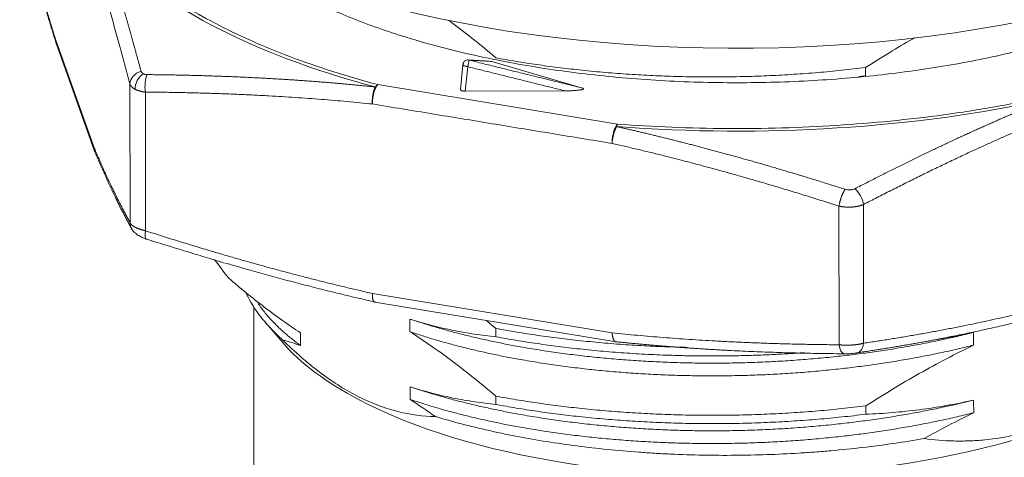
# Model space of a CAD drawing. Header units: millimetres. Extents: x 1891 to 2149, y 1634 to 1816.
# Tile 17 of 22: x 2044.98 to 2064.81, y 1760.74 to 1769.55. Entities that reach past the tile are written whole.
import ezdxf

# ---------------------------------------------------------------- set-up
doc = ezdxf.new("R2010")
doc.units = ezdxf.units.MM
doc.layers.add('20', color=7, linetype='Continuous', lineweight=18)

msp = doc.modelspace()

# ---------------------------------------------------------------- linework, layer by layer
at = {"layer": '20', "color": 7}
for p, q in [((2046.47959, 1766.98711), (2045.71148, 1769.13566)), ((2045.72408, 1769.05792), (2046.49379, 1766.90488)), ((2056.31628, 1768.17416), (2054.491, 1768.70797)), ((2062.01783, 1768.41725), (2062.01771, 1768.58525)), ((2047.20639, 1765.46422), (2047.20453, 1768.25596)), ((2057.02303, 1767.44859), (2052.1954, 1768.24182)), ((2047.51588, 1768.09228), (2047.51774, 1765.30053)), ((2053.95729, 1768.10851), (2055.96749, 1768.11652)), ((2061.97831, 1765.82847), (2061.98017, 1763.03673)), ((2061.48568, 1763.00545), (2061.48382, 1765.79719)), ((2047.23918, 1765.34031), (2047.243, 1765.33348)), ((2056.91587, 1763.24531), (2052.08824, 1764.03854)), ((2052.14014, 1763.86102), (2052.17334, 1763.85556)), ((2052.17334, 1763.85556), (2056.95678, 1763.06959)), ((2049.70018, 1763.76579), (2049.70246, 1760.35014)), ((2049.93275, 1763.45428), (2050.27529, 1763.05567)), ((2054.57382, 1763.1669), (2054.57371, 1763.33491)), ((2056.95678, 1763.06959), (2056.98644, 1763.06472)), ((2054.57473, 1761.8048), (2054.57461, 1761.97281)), ((2062.02237, 1761.60674), (2062.02226, 1761.77474))]:
    msp.add_line(p, q, dxfattribs=at)
msp.add_arc((2046.77628, 1767.00587), 0.3, 199.674364, 202.505553, dxfattribs=at)
for centre, major_axis, ratio, start_param, end_param in [((2059.44301, 1774.52251), (-13.25, -0.00884), 0.41882219, 0.67191622, 3.14160078), ((2059.44404, 1772.97879), (13.54519, 0.00903), 0.41882219, 3.48395972, 4.14305923), ((2046.00817, 1769.15443), (0.28619, 0.08997), 0.87014242, 2.86581044, 3.15197713), ((2047.50122, 1768.27473), (-0.29002, -0.07673), 0.82032241, 4.7475128, 6.04634042), ((2047.54253, 1768.22718), (-0.1396, -0.26554), 0.71068174, 4.09342717, 5.35006423), ((2047.62576, 1768.20925), (0.00227, 0.29999), 0.3950401, 0.67551681, 1.97434429), ((2059.44404, 1772.97879), (13.54519, 0.00903), 0.41882219, 4.53115681, 5.19025633), ((2046.77628, 1767.00587), (-0.28249, -0.10099), 0.89809869, 5.973123, 6.28323063), ((2046.77628, 1767.00587), (-0.27715, -0.11483), 0.92253587, 5.92806385, 6.27101223), ((2061.7915, 1765.92668), (-0.13847, 0.26613), 0.49169544, 4.09631927, 5.3951469), ((2047.50309, 1765.48298), (-0.2627, -0.14487), 0.95314867, 5.82357688, 6.27441103), ((2047.62763, 1765.41751), (0.09169, 0.28564), 0.26221384, 2.07511289, 3.11177451), ((2059.44973, 1764.44295), (9.75, 0.0065), 0.41882219, 3.48658685, 3.81350885), ((2059.44973, 1764.44295), (9.75, 0.0065), 0.41882219, 3.81350885, 5.93820722), ((2061.59556, 1763.12243), (0.00227, 0.29999), 0.3950401, 1.97434431, 3.06049254), ((2061.79336, 1763.13494), (-0.04376, 0.29679), 0.6245217, 3.09967175, 3.20984625), ((2061.79336, 1763.13494), (-0.04376, 0.29679), 0.6245217, 3.20984625, 4.28476851), ((2061.59556, 1763.12243), (0.00227, 0.29999), 0.3950401, 3.06049169, 3.15502333)]:
    msp.add_ellipse(centre, major_axis=major_axis, ratio=ratio, start_param=start_param, end_param=end_param, dxfattribs=at)
for points, degree in [([(2044.98399, 1771.6807), (2045.36981, 1770.22241), (2045.71148, 1769.13566)], 2), ([(2044.99255, 1771.61608), (2045.35793, 1770.22781), (2045.72739, 1769.04734)], 2), ([(2052.1954, 1768.24182), (2051.88418, 1768.32502), (2051.27815, 1768.50218), (2050.4245, 1768.79837), (2049.63204, 1769.12302), (2048.90614, 1769.47391), (2048.25173, 1769.84867), (2047.67325, 1770.24476), (2047.17461, 1770.65948), (2046.89768, 1770.94651), (2046.77356, 1771.09218)], 3), ([(2047.20453, 1768.25596), (2046.81872, 1769.71423), (2046.47705, 1770.80099)], 2), ([(2053.91113, 1768.64238), (2053.85895, 1768.13671)], 1), ([(2054.00663, 1768.60406), (2053.99016, 1768.43887), (2053.97372, 1768.27369), (2053.95729, 1768.10851)], 3), ([(2054.491, 1768.70797), (2054.23938, 1768.72729), (2054.03167, 1768.73637)], 2), ([(2054.03167, 1768.73637), (2055.17304, 1768.45423), (2056.31628, 1768.17416)], 2), ([(2052.1954, 1768.24182), (2052.1841, 1768.22978), (2052.1728, 1768.21339), (2052.16203, 1768.19341)], 3), ([(2052.08571, 1767.85242), (2049.93882, 1768.07391), (2047.51588, 1768.09228)], 2), ([(2056.91333, 1767.05919), (2052.08571, 1767.85242)], 1), ([(2065.63398, 1767.99321), (2065.30597, 1767.92183), (2064.63595, 1767.7904), (2063.59569, 1767.62853), (2062.52727, 1767.50305), (2061.43793, 1767.4148), (2060.33507, 1767.3644), (2059.22616, 1767.35217), (2058.11873, 1767.3782), (2057.38644, 1767.42094), (2057.02303, 1767.44859)], 3), ([(2065.82097, 1767.62258), (2064.01584, 1766.88862), (2061.97831, 1765.82847)], 2), ([(2056.98966, 1767.40018), (2057.00042, 1767.42016), (2057.01172, 1767.43655), (2057.02303, 1767.44859)], 3), ([(2061.48382, 1765.79719), (2059.06029, 1766.57517), (2056.91333, 1767.05919)], 2), ([(2046.47959, 1766.98711), (2046.82107, 1766.16293), (2047.20639, 1765.46422)], 2), ([(2046.49363, 1766.90438), (2046.86738, 1766.00738), (2047.2386, 1765.34141)], 2), ([(2047.51774, 1765.30053), (2049.94128, 1764.52256), (2052.08824, 1764.03854)], 2), ([(2047.53373, 1765.13272), (2049.11084, 1764.64986)], 1), ([(2049.18864, 1764.35034), (2049.0945, 1764.47171), (2049.00114, 1764.59545), (2048.90849, 1764.72134)], 3), ([(2061.98017, 1763.03673), (2064.01813, 1763.33724), (2065.82352, 1763.80869)], 2), ([(2052.84434, 1763.52353), (2052.84451, 1763.26732)], 1), ([(2054.38276, 1763.49501), (2054.4465, 1763.44223), (2054.51015, 1763.38885), (2054.57371, 1763.33491)], 3), ([(2050.63889, 1762.9898), (2050.63872, 1763.24601)], 1), ([(2056.91587, 1763.24531), (2059.06256, 1763.02382), (2061.48568, 1763.00545)], 2), ([(2064.19555, 1762.99813), (2064.19538, 1763.25435)], 1), ([(2050.27963, 1763.10452), (2050.39908, 1763.06909), (2050.51882, 1763.03091), (2050.63889, 1762.9898)], 3), ([(2052.84525, 1762.16143), (2052.84542, 1761.90522)], 1), ([(2052.84542, 1761.90522), (2053.01653, 1761.79564), (2053.18719, 1761.68056), (2053.35742, 1761.56031)], 3), ([(2064.19646, 1761.63603), (2064.19629, 1761.89225)], 1), ([(2063.19725, 1761.11668), (2063.52851, 1761.30162), (2063.8615, 1761.4753), (2064.19646, 1761.63603)], 3)]:
    msp.add_open_spline(points, degree=degree, dxfattribs=at)
for points, knots in [([(2047.42813, 1768.5098), (2047.42154, 1768.53422), (2047.40842, 1768.58287), (2047.3888, 1768.65526), (2047.36934, 1768.72684), (2047.35005, 1768.79758), (2047.33091, 1768.86749), (2047.31194, 1768.93659), (2047.29312, 1769.00486), (2047.27447, 1769.07232), (2047.25597, 1769.13896), (2047.23764, 1769.20479), (2047.21947, 1769.26982), (2047.20146, 1769.33403), (2047.18361, 1769.39745), (2047.16592, 1769.46007), (2047.1484, 1769.52189), (2047.13103, 1769.58292), (2047.11383, 1769.64316), (2047.09679, 1769.70261), (2047.07992, 1769.76129), (2047.0632, 1769.81918), (2047.04665, 1769.87631), (2047.03026, 1769.93266), (2047.01404, 1769.98825), (2046.99798, 1770.04308), (2046.98208, 1770.09715), (2046.96635, 1770.15047), (2046.95078, 1770.20303), (2046.93537, 1770.25486), (2046.92013, 1770.30594), (2046.90505, 1770.35629), (2046.89014, 1770.40591), (2046.87539, 1770.4548), (2046.86081, 1770.50297), (2046.84639, 1770.55042), (2046.83214, 1770.59716), (2046.81805, 1770.64319), (2046.80413, 1770.68852), (2046.79037, 1770.73314), (2046.77678, 1770.77708), (2046.76336, 1770.82032), (2046.7501, 1770.86289), (2046.73701, 1770.90477), (2046.72408, 1770.94598), (2046.71132, 1770.98651), (2046.69873, 1771.02639), (2046.69039, 1771.05269), (2046.68625, 1771.06575)], [0, 0, 0, 0, 0.02671159, 0.05320259, 0.07947297, 0.10552267, 0.13135168, 0.15695997, 0.18234751, 0.20751428, 0.23246025, 0.25718537, 0.28168963, 0.30597301, 0.33003548, 0.35387703, 0.37749765, 0.40089731, 0.42407595, 0.44703356, 0.46977009, 0.49228552, 0.51457983, 0.536653, 0.558505, 0.58013583, 0.60154544, 0.62273381, 0.64370089, 0.66444666, 0.68497109, 0.70527416, 0.72535585, 0.74521614, 0.76485501, 0.78427245, 0.80346843, 0.82244292, 0.84119589, 0.85972731, 0.87803715, 0.89612539, 0.913992, 0.93163697, 0.94906027, 0.96626188, 0.9832418, 1, 1, 1, 1]), ([(2069.56191, 1770.93762), (2069.55903, 1770.93514), (2069.44543, 1770.83746), (2069.20981, 1770.65154), (2068.82175, 1770.38845), (2068.39969, 1770.13989), (2067.94874, 1769.90778), (2067.47349, 1769.69211), (2066.97764, 1769.49298), (2066.45366, 1769.30693), (2065.90379, 1769.13449), (2065.32982, 1768.97642), (2064.72193, 1768.8305), (2064.08121, 1768.69816), (2063.40868, 1768.58127), (2062.70992, 1768.48153), (2061.98736, 1768.40004), (2061.24342, 1768.33834), (2060.48594, 1768.29757), (2059.71832, 1768.27815), (2058.944, 1768.28096), (2058.17207, 1768.30618), (2057.40611, 1768.35336), (2056.6498, 1768.42257), (2055.91197, 1768.51287), (2055.19547, 1768.62304), (2054.50335, 1768.75232), (2053.84272, 1768.89892), (2053.21507, 1769.0611), (2052.62214, 1769.23755), (2052.06853, 1769.42611), (2051.55421, 1769.62487), (2051.07942, 1769.83228), (2050.63587, 1770.05149), (2050.22487, 1770.28157), (2049.84822, 1770.52175), (2049.54396, 1770.74442), (2049.37039, 1770.88792), (2049.30309, 1770.94655)], [0, 0, 0, 0, 0.00078363, 0.0308487, 0.05972669, 0.0885349, 0.11739442, 0.14463471, 0.17181485, 0.19903642, 0.22627671, 0.25345685, 0.28067842, 0.30955641, 0.33836462, 0.36722414, 0.39730775, 0.42731364, 0.45737871, 0.48810377, 0.51874643, 0.54945254, 0.5801776, 0.61082026, 0.64152638, 0.67160999, 0.70161588, 0.73168094, 0.76055893, 0.78936715, 0.81822667, 0.84546696, 0.87264709, 0.89986867, 0.92710896, 0.95428909, 0.98151067, 1, 1, 1, 1]), ([(2053.62635, 1769.53439), (2053.65407, 1769.51386), (2053.68178, 1769.49321), (2053.99804, 1769.25581), (2054.28497, 1769.02529), (2054.57007, 1768.78332)], [0, 0, 0, 0, 0.08756557, 0.08756557, 1, 1, 1, 1]), ([(2062.01771, 1768.58525), (2062.19644, 1768.69941), (2062.37575, 1768.81094), (2062.70663, 1769.01065), (2062.85807, 1769.09973), (2063.0099, 1769.18652)], [0, 0, 0, 0, 0.54382914, 0.54382914, 1, 1, 1, 1]), ([(2045.72566, 1769.05349), (2045.7237, 1769.05898), (2045.71957, 1769.07198), (2045.71517, 1769.09138), (2045.71263, 1769.11001), (2045.71162, 1769.12427), (2045.71152, 1769.13235), (2045.71148, 1769.13566)], [0, 0, 0, 0, 0.20913014, 0.48951405, 0.71274149, 0.88198586, 1, 1, 1, 1]), ([(2053.91083, 1768.63937), (2053.90957, 1768.64125), (2053.9087, 1768.64309), (2053.9074, 1768.6478), (2053.90759, 1768.65056), (2053.90953, 1768.65563), (2053.91128, 1768.65794), (2053.91354, 1768.65999)], [0, 0, 0, 0, 0.23495242, 0.23495242, 0.61747621, 0.61747621, 1, 1, 1, 1]), ([(2054.00663, 1768.60406), (2053.99979, 1768.60468), (2053.9926, 1768.6056), (2053.97793, 1768.6081), (2053.97046, 1768.60969), (2053.95596, 1768.61355), (2053.94892, 1768.61582), (2053.93606, 1768.6209), (2053.93025, 1768.62372), (2053.92049, 1768.62964), (2053.91655, 1768.63274), (2053.91257, 1768.63701), (2053.91162, 1768.6382), (2053.91083, 1768.63937)], [0, 0, 0, 0, 0.18567515, 0.18567515, 0.3713503, 0.3713503, 0.55702544, 0.55702544, 0.74270059, 0.74270059, 0.92837574, 0.92837574, 1, 1, 1, 1]), ([(2053.95703, 1768.72455), (2053.96873, 1768.73211), (2053.98197, 1768.7369), (2054.00791, 1768.74051), (2054.02054, 1768.73939), (2054.03167, 1768.73637)], [0, 0, 0, 0, 0.5, 0.5, 1, 1, 1, 1]), ([(2054.03167, 1768.73637), (2054.03212, 1768.73584), (2054.03243, 1768.73465), (2054.03265, 1768.73062), (2054.03256, 1768.72777), (2054.03191, 1768.72026), (2054.03134, 1768.7156), (2054.02969, 1768.70462), (2054.02861, 1768.69832), (2054.02602, 1768.68456), (2054.0245, 1768.67711), (2054.02119, 1768.66181), (2054.0194, 1768.65396), (2054.01573, 1768.63858), (2054.01384, 1768.63106), (2054.01015, 1768.61685), (2054.00835, 1768.61018), (2054.00663, 1768.60406)], [0, 0, 0, 0, 0.125, 0.125, 0.25, 0.25, 0.375, 0.375, 0.5, 0.5, 0.625, 0.625, 0.75, 0.75, 0.875, 0.875, 1, 1, 1, 1]), ([(2055.96749, 1768.11652), (2055.92391, 1768.1273), (2055.83677, 1768.14888), (2055.70603, 1768.18127), (2055.5753, 1768.21368), (2055.44457, 1768.24611), (2055.31384, 1768.27856), (2055.18312, 1768.31103), (2055.05239, 1768.34351), (2054.92167, 1768.37601), (2054.79094, 1768.40853), (2054.66022, 1768.44107), (2054.5295, 1768.47363), (2054.39879, 1768.50621), (2054.26807, 1768.5388), (2054.13735, 1768.57142), (2054.0502, 1768.59318), (2054.00663, 1768.60406)], [0, 0, 0, 0, 0.06675165, 0.13349015, 0.20021571, 0.26692858, 0.33362896, 0.4003171, 0.46699324, 0.53365762, 0.60031047, 0.66695206, 0.73358264, 0.80020246, 0.86681178, 0.93341087, 1, 1, 1, 1]), ([(2047.46982, 1768.46205), (2047.46188, 1768.46622), (2047.44855, 1768.47545), (2047.43491, 1768.49183), (2047.42977, 1768.50374), (2047.42814, 1768.50979), (2047.42813, 1768.5098)], [0, 0, 0, 0, 0.36289684, 0.68997827, 0.99999509, 1, 1, 1, 1]), ([(2047.46982, 1768.46205), (2047.47133, 1768.46128), (2047.47432, 1768.45975), (2047.47903, 1768.45763), (2047.48387, 1768.45566), (2047.48886, 1768.45384), (2047.494, 1768.45217), (2047.49929, 1768.45066), (2047.50473, 1768.44929), (2047.51031, 1768.44808), (2047.51603, 1768.44703), (2047.52191, 1768.44612), (2047.52792, 1768.44537), (2047.53409, 1768.44477), (2047.5404, 1768.44433), (2047.54685, 1768.44403), (2047.55123, 1768.44396), (2047.55344, 1768.44392)], [0, 0, 0, 0, 0.0676139, 0.13472345, 0.201411, 0.26776051, 0.3338573, 0.39978773, 0.46563882, 0.53149802, 0.59745273, 0.66359008, 0.72999648, 0.79675737, 0.86395688, 0.93167752, 1, 1, 1, 1]), ([(2052.14546, 1768.19575), (2052.11565, 1768.19883), (2052.05559, 1768.20505), (2051.96485, 1768.2142), (2051.87279, 1768.2233), (2051.77942, 1768.23232), (2051.68473, 1768.24127), (2051.58872, 1768.25012), (2051.4914, 1768.25887), (2051.39277, 1768.26752), (2051.29283, 1768.27605), (2051.19158, 1768.28447), (2051.08902, 1768.29275), (2050.98515, 1768.30089), (2050.87998, 1768.3089), (2050.77351, 1768.31674), (2050.66573, 1768.32443), (2050.55666, 1768.33195), (2050.44628, 1768.3393), (2050.3346, 1768.34646), (2050.22164, 1768.35343), (2050.10737, 1768.3602), (2049.99182, 1768.36677), (2049.87497, 1768.37313), (2049.75683, 1768.37927), (2049.63741, 1768.38518), (2049.5167, 1768.39086), (2049.39471, 1768.3963), (2049.27144, 1768.40149), (2049.14688, 1768.40643), (2049.02105, 1768.41112), (2048.89394, 1768.41554), (2048.76555, 1768.41969), (2048.63589, 1768.42356), (2048.50496, 1768.42715), (2048.37276, 1768.43046), (2048.2393, 1768.43347), (2048.10456, 1768.43619), (2047.96856, 1768.4386), (2047.8313, 1768.4407), (2047.69277, 1768.44252), (2047.60003, 1768.44345), (2047.55344, 1768.44392)], [0, 0, 0, 0, 0.01937231, 0.03903368, 0.05898409, 0.07922349, 0.09975185, 0.12056914, 0.14167532, 0.16307034, 0.18475416, 0.20672674, 0.22898807, 0.25153812, 0.27437686, 0.29750426, 0.32092028, 0.34462488, 0.36861801, 0.39289963, 0.41746967, 0.44232808, 0.46747485, 0.49290994, 0.51863332, 0.54464496, 0.57094481, 0.59753282, 0.62440894, 0.65157311, 0.6790253, 0.70676549, 0.73479367, 0.76310979, 0.79171383, 0.82060574, 0.84978548, 0.879253, 0.90900827, 0.93905123, 0.96938183, 1, 1, 1, 1]), ([(2047.3078, 1768.14881), (2047.30541, 1768.15008), (2047.30064, 1768.15264), (2047.29373, 1768.1566), (2047.28702, 1768.16066), (2047.28052, 1768.16483), (2047.27422, 1768.16911), (2047.26815, 1768.17349), (2047.2623, 1768.17797), (2047.25667, 1768.18255), (2047.25128, 1768.18723), (2047.24613, 1768.19201), (2047.24122, 1768.19688), (2047.23656, 1768.20184), (2047.23214, 1768.20689), (2047.22799, 1768.21202), (2047.22409, 1768.21725), (2047.22046, 1768.22255), (2047.2171, 1768.22793), (2047.21402, 1768.2334), (2047.21121, 1768.23893), (2047.20868, 1768.24454), (2047.20642, 1768.25021), (2047.20516, 1768.25404), (2047.20453, 1768.25596)], [0, 0, 0, 0, 0.04422556, 0.08856551, 0.13302028, 0.17759027, 0.22227588, 0.26707752, 0.31199559, 0.35703048, 0.40218258, 0.4474523, 0.49284, 0.53834608, 0.58397092, 0.6297149, 0.67557838, 0.72156175, 0.76766538, 0.81388962, 0.86023484, 0.90670141, 0.95328968, 1, 1, 1, 1]), ([(2052.08571, 1767.85242), (2052.08399, 1767.87929), (2052.08378, 1767.90927), (2052.08637, 1767.9564), (2052.0877, 1767.97244), (2052.09134, 1768.00462), (2052.09364, 1768.02074), (2052.09913, 1768.05242), (2052.10232, 1768.06797), (2052.10945, 1768.09789), (2052.11339, 1768.11225), (2052.12606, 1768.15285), (2052.13562, 1768.17647), (2052.14546, 1768.19575)], [0, 0, 0, 0, 0.25, 0.25, 0.375, 0.375, 0.5, 0.5, 0.625, 0.625, 0.75, 0.75, 1, 1, 1, 1]), ([(2052.1954, 1768.24182), (2052.19385, 1768.24078), (2052.19068, 1768.23865), (2052.1858, 1768.23507), (2052.18068, 1768.23107), (2052.17532, 1768.22658), (2052.16973, 1768.22157), (2052.16393, 1768.21602), (2052.15792, 1768.20988), (2052.15172, 1768.20314), (2052.14757, 1768.19824), (2052.14546, 1768.19575)], [0, 0, 0, 0, 0.09137597, 0.18767866, 0.28891432, 0.39508673, 0.50619753, 0.62224657, 0.74323216, 0.86915132, 1, 1, 1, 1]), ([(2047.51588, 1768.09228), (2047.51228, 1768.09266), (2047.50508, 1768.09342), (2047.49443, 1768.09472), (2047.4839, 1768.09615), (2047.47352, 1768.0977), (2047.46327, 1768.09938), (2047.45317, 1768.10119), (2047.44322, 1768.10311), (2047.43342, 1768.10515), (2047.42379, 1768.10731), (2047.41432, 1768.10959), (2047.40501, 1768.11198), (2047.39588, 1768.11448), (2047.38693, 1768.1171), (2047.37815, 1768.11982), (2047.36956, 1768.12264), (2047.36115, 1768.12557), (2047.35294, 1768.1286), (2047.34491, 1768.13173), (2047.33708, 1768.13496), (2047.32945, 1768.13828), (2047.32202, 1768.14169), (2047.31478, 1768.14519), (2047.31012, 1768.14761), (2047.3078, 1768.14881)], [0, 0, 0, 0, 0.04453424, 0.08897019, 0.13330818, 0.17754852, 0.22169153, 0.26573754, 0.30968686, 0.35353982, 0.39729676, 0.440958, 0.48452387, 0.52799472, 0.57137087, 0.61465266, 0.65784045, 0.70093456, 0.74393536, 0.78684317, 0.82965837, 0.87238129, 0.9150123, 0.95755175, 1, 1, 1, 1]), ([(2052.16203, 1768.19341), (2052.15103, 1768.17299), (2052.14059, 1768.14881), (2052.12185, 1768.09536), (2052.11357, 1768.06608), (2052.09996, 1768.00529), (2052.09465, 1767.97379), (2052.08751, 1767.91168), (2052.08569, 1767.88107), (2052.08571, 1767.85242)], [0, 0, 0, 0, 0.25, 0.25, 0.5, 0.5, 0.75, 0.75, 1, 1, 1, 1]), ([(2053.85936, 1768.14064), (2053.85964, 1768.14013), (2053.86033, 1768.139), (2053.86155, 1768.13729), (2053.86301, 1768.13553), (2053.86462, 1768.13384), (2053.86634, 1768.13223), (2053.86816, 1768.13069), (2053.87007, 1768.12924), (2053.87204, 1768.12787), (2053.87474, 1768.12615), (2053.87842, 1768.12408), (2053.88345, 1768.12168), (2053.88922, 1768.11933), (2053.89575, 1768.11709), (2053.90302, 1768.11499), (2053.91098, 1768.1131), (2053.91953, 1768.11147), (2053.92858, 1768.11015), (2053.93799, 1768.1092), (2053.9476, 1768.10859), (2053.95406, 1768.10854), (2053.95729, 1768.10851)], [0, 0, 0, 0, 0.02794464, 0.0616524, 0.09456741, 0.12664244, 0.15783529, 0.18810879, 0.21743072, 0.24577368, 0.27311486, 0.32688081, 0.38408198, 0.44451141, 0.50789895, 0.57391064, 0.64215189, 0.71217481, 0.78348981, 0.85558072, 0.92792252, 1, 1, 1, 1]), ([(2055.96749, 1768.11652), (2055.97294, 1768.11654), (2055.98484, 1768.1166), (2056.00416, 1768.1168), (2056.02646, 1768.11718), (2056.05172, 1768.11783), (2056.08453, 1768.11893), (2056.12119, 1768.12067), (2056.15796, 1768.12303), (2056.20083, 1768.12633), (2056.24643, 1768.13123), (2056.28696, 1768.13752), (2056.31028, 1768.14298), (2056.32258, 1768.1467), (2056.33172, 1768.15048), (2056.33735, 1768.15404), (2056.33991, 1768.15732), (2056.34034, 1768.16026), (2056.33895, 1768.1632), (2056.33579, 1768.16609), (2056.3309, 1768.16891), (2056.32434, 1768.17167), (2056.31907, 1768.1733), (2056.31628, 1768.17416)], [0, 0, 0, 0, 0.03662352, 0.07988862, 0.1298235, 0.18645879, 0.24982618, 0.35082162, 0.43405646, 0.49939996, 0.64355984, 0.74928256, 0.78873143, 0.82239288, 0.85073357, 0.87454379, 0.89018887, 0.90534998, 0.92087104, 0.93753793, 0.95598885, 0.97669724, 1, 1, 1, 1]), ([(2065.67665, 1767.94543), (2065.65157, 1767.93525), (2065.60105, 1767.91474), (2065.52471, 1767.88351), (2065.44725, 1767.85164), (2065.36867, 1767.8191), (2065.28897, 1767.78589), (2065.20815, 1767.75201), (2065.12623, 1767.71744), (2065.04318, 1767.68217), (2064.95903, 1767.64621), (2064.87376, 1767.60954), (2064.78738, 1767.57215), (2064.69989, 1767.53404), (2064.61129, 1767.4952), (2064.52159, 1767.45563), (2064.43078, 1767.41531), (2064.33887, 1767.37424), (2064.24585, 1767.33241), (2064.15173, 1767.28983), (2064.05651, 1767.24646), (2063.96019, 1767.20233), (2063.86278, 1767.15741), (2063.76427, 1767.11169), (2063.66466, 1767.06519), (2063.56396, 1767.01788), (2063.46217, 1766.96976), (2063.35929, 1766.92082), (2063.25532, 1766.87107), (2063.15026, 1766.82049), (2063.04411, 1766.76908), (2062.93688, 1766.71683), (2062.82857, 1766.66374), (2062.71918, 1766.6098), (2062.60871, 1766.55501), (2062.49715, 1766.49937), (2062.38453, 1766.44286), (2062.27082, 1766.38549), (2062.15604, 1766.32725), (2062.04019, 1766.26813), (2061.92327, 1766.20816), (2061.84498, 1766.16773), (2061.80565, 1766.14741)], [0, 0, 0, 0, 0.01934956, 0.03898933, 0.05891926, 0.07913932, 0.0996495, 0.12044976, 0.14154007, 0.16292042, 0.18459077, 0.20655107, 0.22880129, 0.25134139, 0.27417132, 0.29729105, 0.32070055, 0.3443998, 0.36838875, 0.39266737, 0.41723561, 0.44209342, 0.46724076, 0.4926776, 0.5184039, 0.54441963, 0.57072475, 0.5973192, 0.62420293, 0.6513759, 0.67883807, 0.70658944, 0.73462997, 0.76295963, 0.79157838, 0.82048615, 0.84968293, 0.87916865, 0.90894328, 0.93900676, 0.96935903, 1, 1, 1, 1]), ([(2057.00635, 1767.39705), (2057.00686, 1767.399), (2057.00784, 1767.40284), (2057.00931, 1767.40827), (2057.01075, 1767.41338), (2057.01215, 1767.41815), (2057.01351, 1767.4226), (2057.01484, 1767.42675), (2057.01613, 1767.43061), (2057.01738, 1767.4342), (2057.01858, 1767.43754), (2057.01975, 1767.44063), (2057.02088, 1767.44349), (2057.02197, 1767.44614), (2057.02268, 1767.44778), (2057.02303, 1767.44859)], [0, 0, 0, 0, 0.09307355, 0.18335216, 0.2708559, 0.35560896, 0.43763903, 0.5169769, 0.59365597, 0.66771186, 0.73918201, 0.80810537, 0.87452203, 0.93847302, 1, 1, 1, 1]), ([(2056.91333, 1767.05919), (2056.91331, 1767.08784), (2056.91513, 1767.11845), (2056.92226, 1767.18056), (2056.92758, 1767.21206), (2056.94119, 1767.27285), (2056.94948, 1767.30213), (2056.96821, 1767.35559), (2056.97865, 1767.37976), (2056.98966, 1767.40018)], [0, 0, 0, 0, 0.25, 0.25, 0.5, 0.5, 0.75, 0.75, 1, 1, 1, 1]), ([(2061.60665, 1766.13483), (2061.56591, 1766.14779), (2061.48477, 1766.17362), (2061.36351, 1766.2119), (2061.24323, 1766.24963), (2061.12392, 1766.28681), (2061.00558, 1766.32344), (2060.88822, 1766.35952), (2060.77184, 1766.39506), (2060.65643, 1766.43006), (2060.542, 1766.46451), (2060.42856, 1766.49843), (2060.31609, 1766.53182), (2060.20461, 1766.56468), (2060.09411, 1766.59701), (2059.98459, 1766.62883), (2059.87606, 1766.66012), (2059.76852, 1766.6909), (2059.66197, 1766.72118), (2059.55641, 1766.75094), (2059.45183, 1766.7802), (2059.34825, 1766.80897), (2059.24566, 1766.83724), (2059.14407, 1766.86502), (2059.04347, 1766.89232), (2058.94386, 1766.91914), (2058.84525, 1766.94548), (2058.74765, 1766.97134), (2058.65104, 1766.99675), (2058.55543, 1767.02168), (2058.46082, 1767.04616), (2058.36722, 1767.07019), (2058.27462, 1767.09377), (2058.18302, 1767.11691), (2058.09243, 1767.1396), (2058.00285, 1767.16187), (2057.91427, 1767.1837), (2057.82671, 1767.20511), (2057.74015, 1767.2261), (2057.6546, 1767.24668), (2057.57007, 1767.26685), (2057.48654, 1767.28661), (2057.40403, 1767.30598), (2057.32253, 1767.32495), (2057.24205, 1767.34353), (2057.16258, 1767.36173), (2057.08413, 1767.37956), (2057.03217, 1767.39125), (2057.00635, 1767.39705)], [0, 0, 0, 0, 0.02671291, 0.05320515, 0.07947668, 0.10552748, 0.13135752, 0.15696677, 0.18235521, 0.20752281, 0.23246955, 0.25719543, 0.28170041, 0.30598445, 0.33004754, 0.35388964, 0.37751073, 0.4009108, 0.42408981, 0.44704773, 0.46978452, 0.49230017, 0.51459465, 0.53666794, 0.55852002, 0.58015086, 0.60156042, 0.62274868, 0.64371559, 0.66446113, 0.68498528, 0.70528803, 0.72536934, 0.74522919, 0.76486757, 0.78428442, 0.80347974, 0.82245348, 0.84120563, 0.85973617, 0.87804507, 0.89613231, 0.9139979, 0.93164179, 0.94906397, 0.96626441, 0.98324309, 1, 1, 1, 1]), ([(2061.80565, 1766.14741), (2061.79446, 1766.14163), (2061.77134, 1766.13228), (2061.73365, 1766.12382), (2061.69401, 1766.12069), (2061.65075, 1766.12347), (2061.62139, 1766.13013), (2061.60665, 1766.13483)], [0, 0, 0, 0, 0.20435722, 0.38754903, 0.57120138, 0.7734017, 1, 1, 1, 1]), ([(2061.97831, 1765.82847), (2061.97533, 1765.82727), (2061.96936, 1765.82487), (2061.96022, 1765.82142), (2061.95093, 1765.81808), (2061.9415, 1765.81486), (2061.93192, 1765.81175), (2061.9222, 1765.80877), (2061.91235, 1765.8059), (2061.90238, 1765.80316), (2061.89228, 1765.80055), (2061.88206, 1765.79806), (2061.87174, 1765.79569), (2061.86131, 1765.79346), (2061.85077, 1765.79135), (2061.84014, 1765.78937), (2061.82942, 1765.78752), (2061.81862, 1765.7858), (2061.80773, 1765.78422), (2061.79678, 1765.78276), (2061.78575, 1765.78144), (2061.77467, 1765.78026), (2061.76353, 1765.7792), (2061.75233, 1765.77829), (2061.7411, 1765.77751), (2061.72982, 1765.77686), (2061.71851, 1765.77635), (2061.70717, 1765.77598), (2061.69582, 1765.77575), (2061.68444, 1765.77565), (2061.67306, 1765.77569), (2061.66167, 1765.77586), (2061.65029, 1765.77618), (2061.63891, 1765.77663), (2061.62755, 1765.77721), (2061.61621, 1765.77794), (2061.6049, 1765.7788), (2061.59361, 1765.77979), (2061.58237, 1765.78093), (2061.57116, 1765.7822), (2061.56001, 1765.7836), (2061.54891, 1765.78514), (2061.53788, 1765.78681), (2061.52691, 1765.78862), (2061.51601, 1765.79056), (2061.50519, 1765.79264), (2061.49444, 1765.79483), (2061.48736, 1765.79641), (2061.48382, 1765.79719)], [0, 0, 0, 0, 0.02174966, 0.04349641, 0.06524042, 0.08698186, 0.10872088, 0.13045767, 0.15219238, 0.17392518, 0.19565623, 0.21738571, 0.23911378, 0.2608406, 0.28256634, 0.30429117, 0.32601526, 0.34773876, 0.36946186, 0.39118471, 0.41290748, 0.43463033, 0.45635344, 0.47807697, 0.49980108, 0.52152595, 0.54325174, 0.56497861, 0.58670674, 0.60843628, 0.63016741, 0.65190029, 0.67363508, 0.69537196, 0.71711109, 0.73885264, 0.76059677, 0.78234364, 0.80409343, 0.8258463, 0.84760241, 0.86936194, 0.89112504, 0.91289189, 0.93466264, 0.95643747, 0.97821653, 1, 1, 1, 1]), ([(2047.20639, 1765.46422), (2047.20698, 1765.46286), (2047.20815, 1765.46015), (2047.21024, 1765.45606), (2047.21257, 1765.45197), (2047.21515, 1765.44788), (2047.21798, 1765.44378), (2047.22107, 1765.43969), (2047.2244, 1765.43559), (2047.22799, 1765.43151), (2047.23181, 1765.42742), (2047.23588, 1765.42335), (2047.24019, 1765.41929), (2047.24475, 1765.41525), (2047.24953, 1765.41122), (2047.25455, 1765.40721), (2047.25981, 1765.40322), (2047.26529, 1765.39926), (2047.27099, 1765.39532), (2047.27692, 1765.3914), (2047.28307, 1765.38752), (2047.28943, 1765.38367), (2047.29601, 1765.37985), (2047.3028, 1765.37607), (2047.30979, 1765.37233), (2047.31698, 1765.36862), (2047.32438, 1765.36496), (2047.33196, 1765.36134), (2047.33974, 1765.35776), (2047.3477, 1765.35423), (2047.35585, 1765.35075), (2047.36417, 1765.34733), (2047.37267, 1765.34395), (2047.38133, 1765.34063), (2047.39016, 1765.33736), (2047.39915, 1765.33415), (2047.4083, 1765.33099), (2047.4176, 1765.3279), (2047.42704, 1765.32487), (2047.43662, 1765.32189), (2047.44634, 1765.31899), (2047.45619, 1765.31615), (2047.46616, 1765.31337), (2047.47625, 1765.31066), (2047.48646, 1765.30802), (2047.49678, 1765.30545), (2047.5072, 1765.30295), (2047.51423, 1765.30134), (2047.51774, 1765.30053)], [0, 0, 0, 0, 0.02181197, 0.04361828, 0.0654191, 0.0872146, 0.10900493, 0.13079027, 0.15257077, 0.17434661, 0.19611793, 0.21788492, 0.23964774, 0.26140654, 0.2831615, 0.30491277, 0.32666053, 0.34840494, 0.37014616, 0.39188436, 0.41361971, 0.43535236, 0.4570825, 0.47881027, 0.50053585, 0.5222594, 0.54398109, 0.56570108, 0.58741954, 0.60913664, 0.63085253, 0.6525674, 0.67428139, 0.69599469, 0.71770744, 0.73941983, 0.76113202, 0.78284416, 0.80455643, 0.826269, 0.84798203, 0.86969568, 0.89141012, 0.91312552, 0.93484204, 0.95655985, 0.97827912, 1, 1, 1, 1]), ([(2047.23898, 1765.34068), (2047.25073, 1765.31937), (2047.28142, 1765.27777), (2047.34979, 1765.22016), (2047.43784, 1765.16945), (2047.50172, 1765.14346), (2047.53519, 1765.13227)], [0, 0, 0, 0, 0.24276804, 0.49591957, 0.75083909, 1, 1, 1, 1]), ([(2052.15661, 1763.8618), (2052.0933, 1763.87616), (2051.96668, 1763.90489), (2051.7768, 1763.94908), (2051.58689, 1763.99408), (2051.39689, 1764.03997), (2051.20671, 1764.08674), (2051.0163, 1764.13441), (2050.82558, 1764.18298), (2050.63448, 1764.23246), (2050.44295, 1764.28288), (2050.25092, 1764.33423), (2050.05832, 1764.38653), (2049.86512, 1764.4398), (2049.67124, 1764.49404), (2049.5023, 1764.54199), (2049.35846, 1764.58328), (2049.24341, 1764.61658), (2049.16784, 1764.63862), (2049.1318, 1764.64917)], [0, 0, 0, 0, 0.06259894, 0.12520365, 0.18783891, 0.25052916, 0.31329843, 0.37617033, 0.43916806, 0.50231438, 0.56563157, 0.62914147, 0.69286541, 0.75682424, 0.82103833, 0.88552751, 0.92478883, 0.96411968, 1, 1, 1, 1]), ([(2050.63872, 1763.24601), (2050.39466, 1763.40684), (2050.15176, 1763.58015), (2049.66806, 1763.94945), (2049.42753, 1764.14524), (2049.18864, 1764.35034)], [0, 0, 0, 0, 0.5, 0.5, 1, 1, 1, 1]), ([(2050.27963, 1763.10452), (2050.23813, 1763.14129), (2050.17781, 1763.19693), (2050.12043, 1763.2533), (2050.08283, 1763.29105), (2050.06436, 1763.31001), (2049.97399, 1763.40487), (2049.90772, 1763.48126), (2049.72654, 1763.7119), (2049.62286, 1763.8778), (2049.54529, 1764.04588), (2049.54062, 1764.05621)], [0, 0, 0, 0, 0.12104339, 0.18156508, 0.18156508, 0.24208678, 0.24208678, 0.48417355, 0.48417355, 0.96834711, 1, 1, 1, 1]), ([(2052.15661, 1763.8618), (2052.15545, 1763.86157), (2052.15311, 1763.8611), (2052.14964, 1763.86073), (2052.14615, 1763.8606), (2052.14266, 1763.86076), (2052.13917, 1763.86124), (2052.1357, 1763.86206), (2052.13224, 1763.86324), (2052.12882, 1763.86482), (2052.12543, 1763.86681), (2052.12211, 1763.86923), (2052.11885, 1763.87212), (2052.11567, 1763.87549), (2052.11258, 1763.87936), (2052.1096, 1763.88375), (2052.10674, 1763.88868), (2052.10403, 1763.89416), (2052.10146, 1763.90019), (2052.09906, 1763.90678), (2052.09684, 1763.91394), (2052.09482, 1763.92166), (2052.093, 1763.92993), (2052.0914, 1763.93874), (2052.09004, 1763.94809), (2052.08891, 1763.95793), (2052.08803, 1763.96826), (2052.0874, 1763.97905), (2052.08704, 1763.99025), (2052.08693, 1764.00183), (2052.08709, 1764.01377), (2052.0875, 1764.02598), (2052.08799, 1764.03436), (2052.08824, 1764.03854)], [0, 0, 0, 0, 0.02350447, 0.04768858, 0.07255687, 0.09811253, 0.12435719, 0.15129079, 0.17891145, 0.20721528, 0.23619621, 0.2658459, 0.29615355, 0.32710578, 0.35868654, 0.39087698, 0.42365543, 0.45699731, 0.49087514, 0.52525856, 0.56011437, 0.59540664, 0.63109686, 0.66714407, 0.70350508, 0.74013474, 0.77698623, 0.81401132, 0.85116073, 0.88838453, 0.92563242, 0.96285417, 1, 1, 1, 1]), ([(2054.57382, 1763.1669), (2054.43204, 1763.18091), (2054.28969, 1763.19833), (2054.07523, 1763.23019), (2054.00358, 1763.24176), (2053.85996, 1763.2669), (2053.78797, 1763.28048), (2053.4275, 1763.35357), (2053.1371, 1763.42874), (2052.84434, 1763.52353)], [0, 0, 0, 0, 0.25, 0.25, 0.375, 0.375, 0.5, 0.5, 1, 1, 1, 1]), ([(2065.67953, 1763.61337), (2065.62606, 1763.5995), (2065.51911, 1763.57178), (2065.35869, 1763.53132), (2065.19824, 1763.49166), (2065.03771, 1763.45285), (2064.87704, 1763.41485), (2064.71618, 1763.37765), (2064.55508, 1763.34122), (2064.39369, 1763.30555), (2064.23194, 1763.27062), (2064.06978, 1763.23642), (2063.90716, 1763.20291), (2063.74402, 1763.17011), (2063.58031, 1763.13797), (2063.43794, 1763.11071), (2063.31705, 1763.08803), (2063.21778, 1763.06967), (2063.11836, 1763.05157), (2063.01877, 1763.03371), (2062.91901, 1763.01609), (2062.81906, 1762.99872), (2062.71893, 1762.98157), (2062.61859, 1762.96466), (2062.51805, 1762.94798), (2062.41729, 1762.93153), (2062.3163, 1762.9153), (2062.21509, 1762.89929), (2062.11363, 1762.88351), (2062.01193, 1762.86794), (2061.92065, 1762.85418), (2061.86327, 1762.84568), (2061.83988, 1762.84223)], [0, 0, 0, 0, 0.04160751, 0.0832155, 0.12484039, 0.16649836, 0.20820533, 0.24997695, 0.29182859, 0.33377531, 0.37583188, 0.41801275, 0.46033206, 0.50280361, 0.54544087, 0.58825698, 0.61408972, 0.6399681, 0.66589462, 0.69187174, 0.71790187, 0.74398741, 0.77013067, 0.79633395, 0.82259951, 0.84892954, 0.87532621, 0.90179166, 0.92832795, 0.95493713, 0.98162119, 1, 1, 1, 1]), ([(2052.84451, 1763.26732), (2052.99006, 1763.17411), (2053.13528, 1763.07693), (2053.4251, 1762.87499), (2053.56973, 1762.77021), (2054.00258, 1762.4453), (2054.28952, 1762.21478), (2054.57461, 1761.97281)], [0, 0, 0, 0, 0.25, 0.25, 0.5, 0.5, 1, 1, 1, 1]), ([(2056.91587, 1763.24531), (2056.91604, 1763.2428), (2056.91637, 1763.23779), (2056.91698, 1763.23039), (2056.91765, 1763.22308), (2056.91841, 1763.21587), (2056.91923, 1763.20876), (2056.92014, 1763.20178), (2056.92111, 1763.19493), (2056.92216, 1763.18821), (2056.92327, 1763.18163), (2056.92446, 1763.1752), (2056.92571, 1763.16893), (2056.92702, 1763.16283), (2056.9284, 1763.15689), (2056.92983, 1763.15112), (2056.93133, 1763.14554), (2056.93287, 1763.14014), (2056.93447, 1763.13492), (2056.93611, 1763.1299), (2056.9378, 1763.12507), (2056.93952, 1763.12043), (2056.94129, 1763.11599), (2056.94309, 1763.11175), (2056.94493, 1763.1077), (2056.94679, 1763.10386), (2056.94868, 1763.10021), (2056.95059, 1763.09675), (2056.95252, 1763.0935), (2056.95447, 1763.09043), (2056.95642, 1763.08756), (2056.95839, 1763.08487), (2056.96037, 1763.08238), (2056.96235, 1763.08006), (2056.96433, 1763.07792), (2056.96631, 1763.07596), (2056.96829, 1763.07417), (2056.97025, 1763.07255), (2056.97222, 1763.07108), (2056.97416, 1763.06978), (2056.9761, 1763.06863), (2056.97802, 1763.06763), (2056.97992, 1763.06677), (2056.98181, 1763.06605), (2056.98367, 1763.06546), (2056.98551, 1763.065), (2056.98733, 1763.06467), (2056.98912, 1763.06445), (2056.99088, 1763.06435), (2056.99262, 1763.06435), (2056.99433, 1763.06446), (2056.996, 1763.06466), (2056.99765, 1763.06496), (2056.99926, 1763.06534), (2057.00033, 1763.06567), (2057.00085, 1763.06584)], [0, 0, 0, 0, 0.02171645, 0.04346586, 0.06523836, 0.08702397, 0.10881267, 0.13059437, 0.15235902, 0.17409654, 0.19579693, 0.21745023, 0.23904658, 0.26057625, 0.28202963, 0.30339729, 0.32466996, 0.34583861, 0.36689441, 0.38782878, 0.40863339, 0.42930019, 0.44982144, 0.47018965, 0.49039769, 0.51043871, 0.53030622, 0.54999404, 0.56949633, 0.5888076, 0.60792268, 0.62683675, 0.64554534, 0.66404431, 0.68232984, 0.70039845, 0.718247, 0.73587262, 0.75327279, 0.77044527, 0.78738813, 0.8040997, 0.8205786, 0.83682371, 0.85283415, 0.8686093, 0.88414876, 0.89945235, 0.91452012, 0.92935229, 0.94394929, 0.95831172, 0.97244034, 0.98633607, 1, 1, 1, 1]), ([(2064.19538, 1763.25435), (2064.01201, 1763.21259), (2063.82916, 1763.17568), (2063.57081, 1763.1299), (2063.49487, 1763.11723), (2063.41903, 1763.10533)], [0, 0, 0, 0, 0.7057782, 0.7057782, 1, 1, 1, 1]), ([(2053.35742, 1761.56031), (2053.11125, 1761.56506), (2052.85956, 1761.5965), (2052.56866, 1761.66925), (2052.53623, 1761.67786), (2052.47115, 1761.69613), (2052.43859, 1761.70578), (2052.34098, 1761.73622), (2052.27594, 1761.75853), (2052.08093, 1761.83152), (2051.82122, 1761.94505), (2051.43256, 1762.16398), (2051.17406, 1762.34203), (2050.9804, 1762.48733), (2050.88362, 1762.56292), (2050.78692, 1762.64285), (2050.72248, 1762.69709), (2050.6903, 1762.72466), (2050.53019, 1762.86421), (2050.40405, 1762.98176), (2050.27963, 1763.10452)], [0, 0, 0, 0, 0.25, 0.25, 0.28125, 0.28125, 0.3125, 0.3125, 0.375, 0.375, 0.5, 0.625, 0.75, 0.75, 0.8125, 0.84375, 0.84375, 0.875, 0.875, 1, 1, 1, 1]), ([(2061.60885, 1762.82491), (2061.53106, 1762.82556), (2061.3759, 1762.82685), (2061.1436, 1762.82997), (2060.91238, 1762.83396), (2060.68217, 1762.83891), (2060.45289, 1762.84481), (2060.22449, 1762.85168), (2059.99688, 1762.85953), (2059.77, 1762.86837), (2059.54375, 1762.87822), (2059.35907, 1762.88712), (2059.21583, 1762.89451), (2059.11391, 1762.89999), (2059.01218, 1762.90568), (2058.91061, 1762.91159), (2058.80921, 1762.9177), (2058.70796, 1762.92403), (2058.60686, 1762.93058), (2058.50589, 1762.93734), (2058.40504, 1762.94432), (2058.30431, 1762.95152), (2058.20368, 1762.95894), (2058.10315, 1762.96658), (2058.00271, 1762.97444), (2057.90234, 1762.98253), (2057.80204, 1762.99085), (2057.7018, 1762.99939), (2057.6016, 1763.00817), (2057.50144, 1763.01718), (2057.40131, 1763.02642), (2057.30119, 1763.0359), (2057.20108, 1763.04563), (2057.10097, 1763.05558), (2057.03423, 1763.06241), (2057.00085, 1763.06583)], [0, 0, 0, 0, 0.05092425, 0.10156893, 0.15194833, 0.20207729, 0.25197124, 0.30164618, 0.3511187, 0.40040594, 0.44952564, 0.49849608, 0.52064721, 0.54275225, 0.56481318, 0.58683196, 0.60881062, 0.63075119, 0.65265573, 0.67452632, 0.69636508, 0.71817413, 0.73995564, 0.76171177, 0.78344474, 0.80515677, 0.8268501, 0.848527, 0.87018976, 0.89184069, 0.91348211, 0.93511638, 0.95674585, 0.97837293, 1, 1, 1, 1]), ([(2061.48568, 1763.00545), (2061.48923, 1763.0051), (2061.49632, 1763.00439), (2061.50707, 1763.00341), (2061.51791, 1763.00251), (2061.52882, 1763.00168), (2061.5398, 1763.00093), (2061.55085, 1763.00026), (2061.56196, 1762.99966), (2061.57312, 1762.99914), (2061.58433, 1762.9987), (2061.59559, 1762.99834), (2061.60688, 1762.99806), (2061.6182, 1762.99786), (2061.62955, 1762.99773), (2061.64092, 1762.99769), (2061.6523, 1762.99773), (2061.66369, 1762.99784), (2061.67508, 1762.99804), (2061.68646, 1762.99832), (2061.69784, 1762.99868), (2061.7092, 1762.99911), (2061.72054, 1762.99963), (2061.73184, 1763.00023), (2061.74312, 1763.0009), (2061.75436, 1763.00165), (2061.76555, 1763.00249), (2061.77669, 1763.0034), (2061.78777, 1763.00438), (2061.79879, 1763.00545), (2061.80974, 1763.00659), (2061.82062, 1763.0078), (2061.83142, 1763.00909), (2061.84213, 1763.01046), (2061.85276, 1763.01189), (2061.86328, 1763.0134), (2061.87371, 1763.01498), (2061.88403, 1763.01663), (2061.89423, 1763.01835), (2061.90432, 1763.02014), (2061.91429, 1763.02199), (2061.92413, 1763.02391), (2061.93383, 1763.02589), (2061.9434, 1763.02794), (2061.95283, 1763.03004), (2061.9621, 1763.03221), (2061.97124, 1763.03443), (2061.97719, 1763.03596), (2061.98017, 1763.03673)], [0, 0, 0, 0, 0.02181192, 0.04361819, 0.06541897, 0.08721443, 0.10900472, 0.13079003, 0.1525705, 0.1743463, 0.1961176, 0.21788456, 0.23964735, 0.26140613, 0.28316106, 0.30491232, 0.32666006, 0.34840445, 0.37014566, 0.39188385, 0.41361919, 0.43535184, 0.45708196, 0.47880973, 0.50053531, 0.52225886, 0.54398055, 0.56570055, 0.58741902, 0.60913613, 0.63085203, 0.65256691, 0.67428092, 0.69599423, 0.71770701, 0.73941942, 0.76113162, 0.7828438, 0.8045561, 0.82626869, 0.84798175, 0.86969543, 0.89140991, 0.91312535, 0.93484191, 0.95655976, 0.97827907, 1, 1, 1, 1]), ([(2061.58363, 1762.82351), (2061.60575, 1762.82337), (2061.65072, 1762.82392), (2061.72256, 1762.82731), (2061.79195, 1762.8331), (2061.83222, 1762.83812), (2061.85121, 1762.84096)], [0, 0, 0, 0, 0.24871872, 0.49849452, 0.74897747, 1, 1, 1, 1]), ([(2062.02226, 1761.77474), (2062.20098, 1761.8889), (2062.38029, 1762.00043), (2062.74018, 1762.21765), (2062.92083, 1762.32337), (2063.46438, 1762.63062), (2063.82878, 1762.82214), (2064.19555, 1762.99813)], [0, 0, 0, 0, 0.25, 0.25, 0.5, 0.5, 1, 1, 1, 1]), ([(2068.16287, 1762.86884), (2067.9671, 1762.70507), (2067.57044, 1762.39339), (2067.16193, 1762.11838), (2066.85042, 1761.928), (2066.71955, 1761.85198), (2066.58725, 1761.7804), (2066.53422, 1761.75213), (2066.50764, 1761.73818), (2066.42797, 1761.69699), (2066.37488, 1761.67039), (2066.10953, 1761.54173), (2065.6856, 1761.36362), (2065.26297, 1761.24125), (2064.84096, 1761.14629), (2064.63028, 1761.11252), (2064.36731, 1761.08684), (2064.31465, 1761.08253), (2064.20988, 1761.07556), (2064.05351, 1761.06758), (2063.8994, 1761.06675), (2063.59396, 1761.07386), (2063.39403, 1761.0903), (2063.19725, 1761.11668)], [0, 0, 0, 0, 0.125, 0.25, 0.25, 0.3125, 0.328125, 0.328125, 0.34375, 0.34375, 0.375, 0.375, 0.5, 0.625, 0.625, 0.75, 0.75, 0.78125, 0.78125, 0.8125, 0.875, 0.875, 1, 1, 1, 1]), ([(2054.57473, 1761.8048), (2054.43295, 1761.81881), (2054.2906, 1761.83623), (2054.07614, 1761.86808), (2054.00449, 1761.87965), (2053.86087, 1761.9048), (2053.78888, 1761.91838), (2053.42841, 1761.99147), (2053.13801, 1762.06664), (2052.84525, 1762.16143)], [0, 0, 0, 0, 0.25, 0.25, 0.375, 0.375, 0.5, 0.5, 1, 1, 1, 1]), ([(2064.19629, 1761.89225), (2064.01292, 1761.85048), (2063.83007, 1761.81357), (2063.46539, 1761.74895), (2063.28351, 1761.72124), (2062.92086, 1761.67444), (2062.7402, 1761.65538), (2062.38019, 1761.62524), (2062.20094, 1761.61417), (2062.02237, 1761.60674)], [0, 0, 0, 0, 0.25, 0.25, 0.5, 0.5, 0.75, 0.75, 1, 1, 1, 1]), ([(2063.19725, 1761.11668), (2062.7941, 1761.04643), (2062.38221, 1760.98682), (2061.75112, 1760.91356), (2061.53854, 1760.89184), (2061.26997, 1760.86814), (2061.21607, 1760.86357), (2061.10828, 1760.85481), (2060.94661, 1760.84221), (2060.78496, 1760.83128), (2060.24622, 1760.79847), (2059.81544, 1760.78383), (2059.1696, 1760.77893), (2058.95437, 1760.78015), (2058.52402, 1760.78833), (2058.3089, 1760.79532), (2057.9863, 1760.81012), (2057.87878, 1760.81577), (2057.66377, 1760.82854), (2057.5568, 1760.83563), (2057.23779, 1760.85894), (2057.0275, 1760.87722), (2056.40363, 1760.94012), (2055.99704, 1760.99277), (2055.40106, 1761.08773), (2055.20473, 1761.12205), (2054.91378, 1761.17762), (2054.76919, 1761.20642), (2054.62595, 1761.23677), (2054.53075, 1761.25735), (2054.48328, 1761.26782), (2054.0589, 1761.36327), (2053.69955, 1761.45735), (2053.35742, 1761.56031)], [0, 0, 0, 0, 0.125, 0.125, 0.1875, 0.1875, 0.203125, 0.203125, 0.21875, 0.25, 0.25, 0.375, 0.375, 0.4375, 0.4375, 0.5, 0.5, 0.53125, 0.53125, 0.5625, 0.5625, 0.625, 0.625, 0.75, 0.75, 0.8125, 0.8125, 0.84375, 0.859375, 0.859375, 0.875, 0.875, 1, 1, 1, 1])]:
    msp.add_open_spline(points, degree=3, knots=knots, dxfattribs=at)
for points, weights, degree in [([(2053.91354, 1768.65999), (2053.9189, 1768.68639), (2053.93375, 1768.7095), (2053.95703, 1768.72455)], [1.17363514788, 1.05507450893, 0.997230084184, 1.00010187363], 3), ([(2062.01783, 1768.41725), (2061.94715, 1768.40849), (2061.87625, 1768.40013)], [0.962324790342, 0.962453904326, 0.962626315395], 2), ([(2057.00635, 1767.39705), (2056.9566, 1767.30969), (2056.92111, 1767.18039), (2056.91333, 1767.05919)], [1.10026486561, 0.962361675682, 0.966711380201, 1.11331397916], 3), ([(2061.48382, 1765.79719), (2061.50438, 1765.91926), (2061.55175, 1766.04948), (2061.60665, 1766.13483)], [1.11331397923, 0.96222867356, 0.96222867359, 1.11331397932], 3), ([(2050.63889, 1762.9898), (2050.08724, 1763.39304), (2049.78507, 1763.83738)], [0.973113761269, 0.961076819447, 0.962006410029], 2)]:
    msp.add_rational_spline(points, weights, degree=degree, dxfattribs=at)
for points, weights, knots in [([(2054.57007, 1768.78332), (2056.29742, 1768.46011), (2058.21845, 1768.40632), (2060.13949, 1768.35253), (2062.01771, 1768.58525)], [0.962324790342, 0.965767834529, 1, 0.965767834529, 0.962324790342], [0, 0, 0, 0.5, 0.5, 1, 1, 1]), ([(2064.19538, 1763.25435), (2061.43414, 1762.56156), (2058.31763, 1762.64383), (2055.20113, 1762.7261), (2052.84434, 1763.52353)], [0.973113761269, 0.941317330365, 1, 0.941317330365, 0.973113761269], [0, 0, 0, 0.5, 0.5, 1, 1, 1]), ([(2064.19555, 1762.99813), (2061.43431, 1762.30535), (2058.3178, 1762.38762), (2055.2013, 1762.46989), (2052.84451, 1763.26732)], [0.973113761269, 0.941317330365, 1, 0.941317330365, 0.973113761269], [0, 0, 0, 0.5, 0.5, 1, 1, 1]), ([(2054.57371, 1763.33491), (2056.30105, 1763.01171), (2058.22208, 1762.95791), (2058.32333, 1762.95508), (2058.42477, 1762.95306)], [0.962324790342, 0.965767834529, 1, 0.998135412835, 0.996362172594], [0, 0, 0, 0.94834474, 0.94834474, 1, 1, 1]), ([(2060.78341, 1762.84734), (2059.50358, 1762.75403), (2058.2222, 1762.78991), (2056.30116, 1762.8437), (2054.57382, 1763.1669)], [0.967822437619, 0.976902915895, 1, 0.965767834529, 0.962324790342], [0, 0, 0, 0.40288481, 0.40288481, 1, 1, 1]), ([(2064.19629, 1761.89225), (2061.43505, 1761.19946), (2058.31854, 1761.28173), (2055.20203, 1761.364), (2052.84525, 1762.16143)], [0.973113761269, 0.941317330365, 1, 0.941317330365, 0.973113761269], [0, 0, 0, 0.5, 0.5, 1, 1, 1]), ([(2064.19646, 1761.63603), (2061.43522, 1760.94325), (2058.31871, 1761.02552), (2055.2022, 1761.10778), (2052.84542, 1761.90522)], [0.973113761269, 0.941317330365, 1, 0.941317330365, 0.973113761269], [0, 0, 0, 0.5, 0.5, 1, 1, 1]), ([(2054.57461, 1761.97281), (2056.30196, 1761.6496), (2058.22299, 1761.59581), (2060.14403, 1761.54202), (2062.02226, 1761.77474)], [0.962324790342, 0.965767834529, 1, 0.965767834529, 0.962324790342], [0, 0, 0, 0.5, 0.5, 1, 1, 1]), ([(2062.02237, 1761.60674), (2060.14414, 1761.37401), (2058.22311, 1761.42781), (2056.30207, 1761.4816), (2054.57473, 1761.8048)], [0.962324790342, 0.965767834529, 1, 0.965767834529, 0.962324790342], [0, 0, 0, 0.5, 0.5, 1, 1, 1])]:
    msp.add_rational_spline(points, weights, degree=2, knots=knots, dxfattribs=at)

doc.saveas('drawing.dxf')
